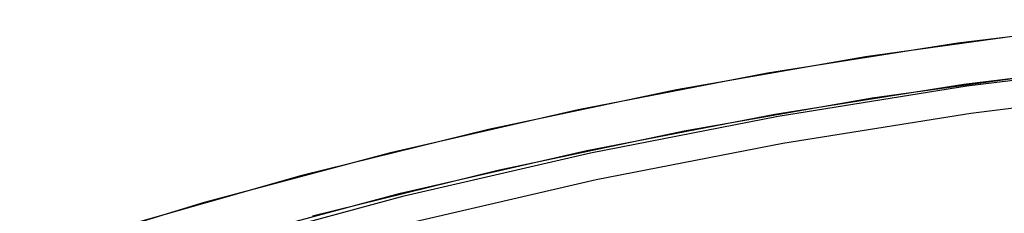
# Model space of a CAD drawing. Header units: millimetres. Extents: x -232 to 233, y -198 to 267.
# Tile 57 of 80: x -62 to -26, y 192 to 199. Entities that reach past the tile are written whole.
import ezdxf

# ---------------------------------------------------------------- set-up
doc = ezdxf.new("R2010")
doc.units = ezdxf.units.MM
doc.layers.add('Volume$Volume', color=7, linetype='Continuous', true_color=0x000000)

msp = doc.modelspace()

# ---------------------------------------------------------------- linework, layer by layer
at = {"layer": 'Volume$Volume'}
for p, q in [((-20.806, 198.915, 123.05), (-27.703, 198.072, 123.05)), ((-20.806, 198.915, 568.05), (-27.703, 198.072, 568.05)), ((-24.173, 198.534, 345.55), (-31.03, 197.578, 345.55)), ((-27.703, 198.072, 123.05), (-34.565, 196.99, 123.05)), ((-27.703, 198.072, 568.05), (-34.565, 196.99, 568.05)), ((-31.03, 197.578, 345.55), (-37.85, 196.386, 345.55)), ((-27.494, 196.587, 123.05), (-20.649, 197.423, 123.05)), ((-27.494, 196.587, 568.05), (-20.649, 197.423, 568.05)), ((-27.383, 196.529, 340.05), (-20.545, 197.379, 340.05)), ((-27.383, 196.529, 325.05), (-20.545, 197.379, 325.05)), ((-27.383, 196.529, 332.55), (-20.545, 197.379, 332.55)), ((-27.383, 196.529, 140.05), (-20.545, 197.379, 140.05)), ((-27.383, 196.529, 125.05), (-20.545, 197.379, 125.05)), ((-27.383, 196.529, 132.55), (-20.545, 197.379, 132.55)), ((-27.383, 196.529, 540.05), (-20.545, 197.379, 540.05)), ((-27.383, 196.529, 525.05), (-20.545, 197.379, 525.05)), ((-27.383, 196.529, 532.55), (-20.545, 197.379, 532.55)), ((-34.565, 196.99, 123.05), (-41.387, 195.671, 123.05)), ((-34.565, 196.99, 568.05), (-41.387, 195.671, 568.05)), ((-30.798, 196.096, 345.55), (-23.992, 197.045, 345.55)), ((-37.85, 196.386, 345.55), (-44.625, 194.958, 345.55)), ((-34.305, 195.513, 123.05), (-27.494, 196.587, 123.05)), ((-34.305, 195.513, 568.05), (-27.494, 196.587, 568.05)), ((-34.187, 195.442, 340.05), (-27.383, 196.529, 340.05)), ((-34.187, 195.442, 325.05), (-27.383, 196.529, 325.05)), ((-34.187, 195.442, 332.55), (-27.383, 196.529, 332.55)), ((-34.187, 195.442, 140.05), (-27.383, 196.529, 140.05)), ((-34.187, 195.442, 125.05), (-27.383, 196.529, 125.05)), ((-34.187, 195.442, 132.55), (-27.383, 196.529, 132.55)), ((-34.187, 195.442, 540.05), (-27.383, 196.529, 540.05)), ((-34.187, 195.442, 525.05), (-27.383, 196.529, 525.05)), ((-34.187, 195.442, 532.55), (-27.383, 196.529, 532.55)), ((-20.439, 196.385, 325.05), (-27.242, 195.539, 325.05)), ((-20.439, 196.385, 339.05), (-27.242, 195.539, 339.05)), ((-20.439, 196.385, 332.55), (-27.242, 195.539, 332.55)), ((-20.439, 196.385, 125.05), (-27.242, 195.539, 125.05)), ((-20.439, 196.385, 139.05), (-27.242, 195.539, 139.05)), ((-20.439, 196.385, 132.55), (-27.242, 195.539, 132.55)), ((-20.439, 196.385, 525.05), (-27.242, 195.539, 525.05)), ((-20.439, 196.385, 539.05), (-27.242, 195.539, 539.05)), ((-20.439, 196.385, 532.55), (-27.242, 195.539, 532.55)), ((-37.566, 194.913, 345.55), (-30.798, 196.096, 345.55)), ((-41.387, 195.671, 123.05), (-48.158, 194.115, 123.05)), ((-41.387, 195.671, 568.05), (-48.158, 194.115, 568.05)), ((-27.242, 195.539, 325.05), (-34.012, 194.457, 325.05)), ((-27.242, 195.539, 339.05), (-34.012, 194.457, 339.05)), ((-27.242, 195.539, 332.55), (-34.012, 194.457, 332.55)), ((-27.242, 195.539, 125.05), (-34.012, 194.457, 125.05)), ((-27.242, 195.539, 139.05), (-34.012, 194.457, 139.05)), ((-27.242, 195.539, 132.55), (-34.012, 194.457, 132.55)), ((-27.242, 195.539, 525.05), (-34.012, 194.457, 525.05)), ((-27.242, 195.539, 539.05), (-34.012, 194.457, 539.05)), ((-27.242, 195.539, 532.55), (-34.012, 194.457, 532.55)), ((-41.075, 194.204, 123.05), (-34.305, 195.513, 123.05)), ((-41.075, 194.204, 568.05), (-34.305, 195.513, 568.05)), ((-40.949, 194.119, 340.05), (-34.187, 195.442, 340.05)), ((-40.949, 194.119, 325.05), (-34.187, 195.442, 325.05)), ((-40.949, 194.119, 332.55), (-34.187, 195.442, 332.55)), ((-40.949, 194.119, 140.05), (-34.187, 195.442, 140.05)), ((-40.949, 194.119, 125.05), (-34.187, 195.442, 125.05)), ((-40.949, 194.119, 132.55), (-34.187, 195.442, 132.55)), ((-40.949, 194.119, 540.05), (-34.187, 195.442, 540.05)), ((-40.949, 194.119, 525.05), (-34.187, 195.442, 525.05)), ((-40.949, 194.119, 532.55), (-34.187, 195.442, 532.55)), ((-44.625, 194.958, 345.55), (-51.346, 193.297, 345.55)), ((-44.29, 193.496, 345.55), (-37.566, 194.913, 345.55)), ((-48.158, 194.115, 123.05), (-54.871, 192.326, 123.05)), ((-48.158, 194.115, 568.05), (-54.871, 192.326, 568.05)), ((-47.795, 192.66, 123.05), (-41.075, 194.204, 123.05)), ((-47.795, 192.66, 568.05), (-41.075, 194.204, 568.05)), ((-47.661, 192.563, 340.05), (-40.949, 194.119, 340.05)), ((-47.661, 192.563, 325.05), (-40.949, 194.119, 325.05)), ((-47.661, 192.563, 332.55), (-40.949, 194.119, 332.55)), ((-47.661, 192.563, 140.05), (-40.949, 194.119, 140.05)), ((-47.661, 192.563, 125.05), (-40.949, 194.119, 125.05)), ((-47.661, 192.563, 132.55), (-40.949, 194.119, 132.55)), ((-47.661, 192.563, 540.05), (-40.949, 194.119, 540.05)), ((-47.661, 192.563, 525.05), (-40.949, 194.119, 525.05)), ((-47.661, 192.563, 532.55), (-40.949, 194.119, 532.55)), ((-34.012, 194.457, 325.05), (-40.74, 193.141, 325.05)), ((-34.012, 194.457, 339.05), (-40.74, 193.141, 339.05)), ((-34.012, 194.457, 332.55), (-40.74, 193.141, 332.55)), ((-34.012, 194.457, 125.05), (-40.74, 193.141, 125.05)), ((-34.012, 194.457, 139.05), (-40.74, 193.141, 139.05)), ((-34.012, 194.457, 132.55), (-40.74, 193.141, 132.55)), ((-34.012, 194.457, 525.05), (-40.74, 193.141, 525.05)), ((-34.012, 194.457, 539.05), (-40.74, 193.141, 539.05)), ((-34.012, 194.457, 532.55), (-40.74, 193.141, 532.55)), ((-50.961, 191.847, 345.55), (-44.29, 193.496, 345.55)), ((-51.346, 193.297, 345.55), (-58.005, 191.404, 345.55)), ((-40.74, 193.141, 325.05), (-47.418, 191.593, 325.05)), ((-40.74, 193.141, 339.05), (-47.418, 191.593, 339.05)), ((-40.74, 193.141, 332.55), (-47.418, 191.593, 332.55)), ((-40.74, 193.141, 125.05), (-47.418, 191.593, 125.05)), ((-40.74, 193.141, 139.05), (-47.418, 191.593, 139.05)), ((-40.74, 193.141, 132.55), (-47.418, 191.593, 132.55)), ((-40.74, 193.141, 525.05), (-47.418, 191.593, 525.05)), ((-40.74, 193.141, 539.05), (-47.418, 191.593, 539.05)), ((-40.74, 193.141, 532.55), (-47.418, 191.593, 532.55)), ((-54.458, 190.884, 123.05), (-47.795, 192.66, 123.05)), ((-54.458, 190.884, 568.05), (-47.795, 192.66, 568.05)), ((-54.315, 190.774, 340.05), (-47.661, 192.563, 340.05)), ((-54.315, 190.774, 325.05), (-47.661, 192.563, 325.05)), ((-54.315, 190.774, 332.55), (-47.661, 192.563, 332.55)), ((-54.315, 190.774, 140.05), (-47.661, 192.563, 140.05)), ((-54.315, 190.774, 125.05), (-47.661, 192.563, 125.05)), ((-54.315, 190.774, 132.55), (-47.661, 192.563, 132.55)), ((-54.315, 190.774, 540.05), (-47.661, 192.563, 540.05)), ((-54.315, 190.774, 525.05), (-47.661, 192.563, 525.05)), ((-54.315, 190.774, 532.55), (-47.661, 192.563, 532.55)), ((-54.871, 192.326, 123.05), (-61.518, 190.304, 123.05)), ((-54.871, 192.326, 568.05), (-61.518, 190.304, 568.05))]:
    msp.add_line(p, q, dxfattribs=at)

doc.saveas('drawing.dxf')
